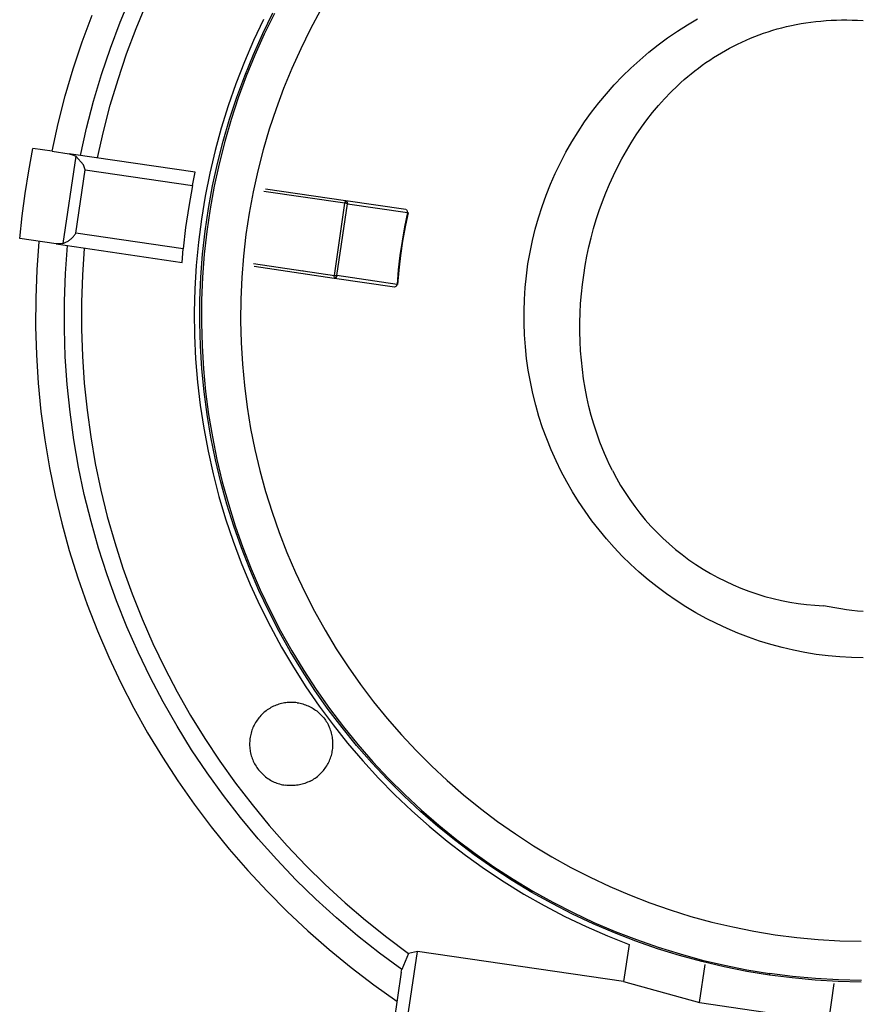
# Model space of a CAD drawing. Header units: millimetres. Extents: x -1239 to 1165, y -2569 to -664.
# Tile 13 of 44: x -704 to -672, y -1334 to -1297. Entities that reach past the tile are written whole.
import ezdxf

# ---------------------------------------------------------------- set-up
doc = ezdxf.new("R2010")
doc.units = ezdxf.units.MM
doc.layers.add('Make2D$Visible$Curvas', color=7, linetype='Continuous')

msp = doc.modelspace()

# ---------------------------------------------------------------- linework, layer by layer
at = {"layer": 'Make2D$Visible$Curvas', "color": 8, "lineweight": -3, "true_color": 0x7f7f7f}
for p, q in [((-699.947, -1296.74), (-699.538, -1295.753)), ((-699.335, -1296.976), (-698.936, -1296.016)), ((-701.405, -1297.491), (-701.026, -1296.468)), ((-694.444, -1296.633), (-694.826, -1297.443)), ((-700.322, -1297.741), (-699.947, -1296.74)), ((-699.7, -1297.95), (-699.335, -1296.976)), ((-701.748, -1298.527), (-701.405, -1297.491)), ((-700.662, -1298.754), (-700.322, -1297.741)), ((-694.826, -1297.443), (-695.18, -1298.266)), ((-700.031, -1298.935), (-699.7, -1297.95)), ((-702.055, -1299.573), (-701.748, -1298.527)), ((-695.18, -1298.266), (-695.505, -1299.102)), ((-700.966, -1299.778), (-700.662, -1298.754)), ((-700.328, -1299.931), (-700.031, -1298.935)), ((-695.505, -1299.102), (-695.801, -1299.947)), ((-702.327, -1300.63), (-702.055, -1299.573)), ((-701.235, -1300.813), (-700.966, -1299.778)), ((-700.59, -1300.937), (-700.328, -1299.931)), ((-695.801, -1299.947), (-696.067, -1300.803)), ((-702.562, -1301.696), (-702.327, -1300.63)), ((-701.468, -1301.856), (-701.235, -1300.813)), ((-696.067, -1300.803), (-696.303, -1301.667)), ((-700.817, -1301.951), (-700.59, -1300.937)), ((-703.46, -1302.448), (-703.299, -1301.588)), ((-702.561, -1301.696), (-703.299, -1301.588)), ((-702.561, -1301.696), (-701.903, -1301.792)), ((-701.654, -1301.888), (-702.143, -1305.235)), ((-701.903, -1301.792), (-701.739, -1301.84)), ((-701.734, -1301.817), (-701.903, -1301.792)), ((-701.734, -1301.816), (-701.739, -1301.84)), ((-701.739, -1301.84), (-701.654, -1301.888)), ((-697.067, -1302.499), (-701.734, -1301.817)), ((-701.654, -1301.888), (-701.362, -1302.223)), ((-696.303, -1301.667), (-696.51, -1302.54)), ((-701.295, -1302.404), (-701.362, -1302.223)), ((-703.599, -1303.313), (-703.46, -1302.448)), ((-701.652, -1304.842), (-701.295, -1302.405)), ((-701.295, -1302.405), (-697.171, -1303.011)), ((-697.171, -1303.011), (-697.067, -1302.499)), ((-696.51, -1302.54), (-696.685, -1303.418)), ((-697.171, -1303.011), (-697.315, -1303.817)), ((-703.714, -1304.18), (-703.599, -1303.313)), ((-696.685, -1303.418), (-696.83, -1304.302)), ((-691.317, -1303.694), (-694.428, -1303.239)), ((-691.302, -1303.595), (-694.373, -1303.146)), ((-697.315, -1303.817), (-697.434, -1304.628)), ((-691.722, -1306.465), (-691.317, -1303.694)), ((-691.63, -1306.468), (-691.226, -1303.714)), ((-691.321, -1303.693), (-691.317, -1303.694)), ((-691.317, -1303.692), (-691.307, -1303.627)), ((-691.226, -1303.714), (-691.317, -1303.694)), ((-691.297, -1303.596), (-691.242, -1303.633)), ((-688.978, -1303.935), (-691.285, -1303.598)), ((-691.236, -1303.642), (-691.226, -1303.714)), ((-691.226, -1303.714), (-688.913, -1304.052)), ((-703.805, -1305.051), (-703.714, -1304.18)), ((-688.913, -1304.052), (-689.028, -1304.598)), ((-688.895, -1304.056), (-689.01, -1304.602)), ((-688.926, -1303.972), (-688.974, -1303.936)), ((-688.913, -1304.052), (-688.921, -1303.981)), ((-688.916, -1304.051), (-688.895, -1304.056)), ((-688.895, -1304.056), (-688.913, -1304.052)), ((-696.83, -1304.302), (-696.945, -1305.191)), ((-701.762, -1304.99), (-701.742, -1304.967)), ((-701.742, -1304.967), (-701.722, -1304.943)), ((-701.722, -1304.943), (-701.703, -1304.919)), ((-701.703, -1304.919), (-701.685, -1304.894)), ((-701.685, -1304.894), (-701.668, -1304.869)), ((-701.668, -1304.869), (-701.652, -1304.843)), ((-697.527, -1305.443), (-701.652, -1304.842)), ((-697.434, -1304.628), (-697.527, -1305.443)), ((-689.028, -1304.598), (-689.125, -1305.147)), ((-689.01, -1304.602), (-689.108, -1305.15)), ((-702.409, -1305.255), (-703.805, -1305.051)), ((-703.068, -1305.159), (-703.148, -1306.247)), ((-702.409, -1305.255), (-697.573, -1305.962)), ((-702.143, -1305.235), (-702.403, -1305.256)), ((-702.239, -1305.256), (-702.241, -1305.28)), ((-702.143, -1305.235), (-702.115, -1305.225)), ((-702.115, -1305.225), (-702.086, -1305.214)), ((-702.086, -1305.214), (-702.058, -1305.202)), ((-702.058, -1305.202), (-702.03, -1305.189)), ((-702.05, -1306.385), (-701.974, -1305.319)), ((-702.03, -1305.189), (-702.003, -1305.175)), ((-702.003, -1305.175), (-701.976, -1305.16)), ((-701.976, -1305.16), (-701.95, -1305.145)), ((-701.95, -1305.145), (-701.924, -1305.128)), ((-701.924, -1305.128), (-701.899, -1305.111)), ((-701.899, -1305.111), (-701.875, -1305.092)), ((-701.875, -1305.092), (-701.851, -1305.073)), ((-701.851, -1305.073), (-701.828, -1305.054)), ((-701.828, -1305.054), (-701.805, -1305.033)), ((-701.805, -1305.033), (-701.783, -1305.012)), ((-701.783, -1305.012), (-701.762, -1304.99)), ((-701.747, -1305.352), (-701.747, -1305.349)), ((-696.945, -1305.191), (-697.028, -1306.084)), ((-689.125, -1305.147), (-689.206, -1305.7)), ((-689.108, -1305.15), (-689.188, -1305.702)), ((-701.324, -1305.414), (-701.396, -1306.451)), ((-697.573, -1305.962), (-697.527, -1305.443)), ((-689.206, -1305.7), (-689.27, -1306.254)), ((-689.188, -1305.702), (-689.252, -1306.256)), ((-697.028, -1306.084), (-697.08, -1306.978)), ((-694.833, -1306.009), (-692.933, -1306.287)), ((-703.148, -1306.247), (-703.191, -1307.337)), ((-702.089, -1307.453), (-702.05, -1306.385)), ((-701.396, -1306.451), (-701.433, -1307.489)), ((-694.807, -1306.114), (-691.737, -1306.564)), ((-692.927, -1306.288), (-692.933, -1306.287)), ((-692.923, -1306.289), (-691.722, -1306.465)), ((-692.84, -1306.399), (-692.844, -1306.393)), ((-691.732, -1306.532), (-691.722, -1306.467)), ((-691.722, -1306.465), (-691.63, -1306.472)), ((-691.63, -1306.478), (-691.663, -1306.54)), ((-691.634, -1306.477), (-691.629, -1306.478)), ((-689.316, -1306.81), (-691.63, -1306.472)), ((-689.27, -1306.254), (-689.316, -1306.81)), ((-689.252, -1306.256), (-689.298, -1306.811)), ((-691.671, -1306.547), (-691.737, -1306.564)), ((-691.721, -1306.566), (-689.413, -1306.903)), ((-689.344, -1306.876), (-689.316, -1306.81)), ((-689.316, -1306.81), (-689.298, -1306.811)), ((-697.08, -1306.978), (-697.101, -1307.874)), ((-689.408, -1306.904), (-689.351, -1306.883)), ((-703.191, -1307.337), (-703.196, -1308.428)), ((-702.09, -1308.521), (-702.089, -1307.453)), ((-701.433, -1307.489), (-701.434, -1308.529)), ((-697.101, -1307.874), (-697.091, -1308.77)), ((-703.196, -1308.428), (-703.164, -1309.518)), ((-702.055, -1309.589), (-702.09, -1308.521)), ((-701.434, -1308.529), (-701.399, -1309.568)), ((-697.091, -1308.77), (-697.05, -1309.665)), ((-703.164, -1309.518), (-703.094, -1310.607)), ((-701.982, -1310.655), (-702.055, -1309.589)), ((-701.399, -1309.568), (-701.328, -1310.605)), ((-697.05, -1309.665), (-696.978, -1310.558)), ((-703.094, -1310.607), (-702.988, -1311.693)), ((-701.328, -1310.605), (-701.221, -1311.638)), ((-696.978, -1310.558), (-696.875, -1311.449)), ((-701.873, -1311.718), (-701.982, -1310.655)), ((-702.988, -1311.693), (-702.844, -1312.774)), ((-701.726, -1312.777), (-701.873, -1311.718)), ((-701.221, -1311.638), (-701.079, -1312.668)), ((-696.875, -1311.449), (-696.74, -1312.335)), ((-696.74, -1312.335), (-696.576, -1313.215)), ((-702.844, -1312.774), (-702.663, -1313.85)), ((-701.543, -1313.83), (-701.726, -1312.777)), ((-701.079, -1312.668), (-700.902, -1313.692)), ((-696.576, -1313.215), (-696.38, -1314.09)), ((-702.663, -1313.85), (-702.446, -1314.919)), ((-701.324, -1314.875), (-701.543, -1313.83)), ((-700.902, -1313.692), (-700.689, -1314.709)), ((-696.38, -1314.09), (-696.155, -1314.957)), ((-700.689, -1314.709), (-700.441, -1315.719)), ((-702.446, -1314.919), (-702.192, -1315.98)), ((-701.068, -1315.913), (-701.324, -1314.875)), ((-696.155, -1314.957), (-695.899, -1315.816)), ((-700.777, -1316.941), (-701.068, -1315.913)), ((-700.441, -1315.719), (-700.158, -1316.719)), ((-695.899, -1315.816), (-695.614, -1316.665)), ((-702.192, -1315.98), (-701.902, -1317.032)), ((-695.614, -1316.665), (-695.299, -1317.504)), ((-701.902, -1317.032), (-701.576, -1318.073)), ((-700.45, -1317.958), (-700.777, -1316.941)), ((-700.158, -1316.719), (-699.841, -1317.709)), ((-699.841, -1317.709), (-699.49, -1318.687)), ((-695.299, -1317.504), (-694.955, -1318.332)), ((-701.576, -1318.073), (-701.215, -1319.102)), ((-700.087, -1318.964), (-700.45, -1317.958)), ((-694.955, -1318.332), (-694.583, -1319.147)), ((-699.69, -1319.956), (-700.087, -1318.964)), ((-699.49, -1318.687), (-699.106, -1319.653)), ((-701.215, -1319.102), (-700.818, -1320.119)), ((-694.583, -1319.147), (-694.183, -1319.949)), ((-699.106, -1319.653), (-698.688, -1320.605)), ((-699.259, -1320.934), (-699.69, -1319.956)), ((-694.183, -1319.949), (-693.755, -1320.736)), ((-700.818, -1320.119), (-700.388, -1321.121)), ((-698.688, -1320.605), (-698.238, -1321.542)), ((-693.755, -1320.736), (-693.3, -1321.508)), ((-700.388, -1321.121), (-699.923, -1322.108)), ((-698.795, -1321.896), (-699.259, -1320.934)), ((-698.238, -1321.542), (-697.756, -1322.462)), ((-693.3, -1321.508), (-692.818, -1322.264)), ((-698.297, -1322.841), (-698.795, -1321.896)), ((-699.923, -1322.108), (-699.424, -1323.078)), ((-692.818, -1322.264), (-692.31, -1323.002)), ((-697.756, -1322.462), (-697.242, -1323.366)), ((-699.424, -1323.078), (-698.893, -1324.031)), ((-697.766, -1323.769), (-698.297, -1322.841)), ((-694.255, -1323.121), (-694.301, -1323.152)), ((-694.208, -1323.092), (-694.255, -1323.121)), ((-694.16, -1323.064), (-694.208, -1323.092)), ((-694.112, -1323.038), (-694.16, -1323.064)), ((-694.062, -1323.013), (-694.112, -1323.038)), ((-694.012, -1322.991), (-694.062, -1323.013)), ((-693.961, -1322.97), (-694.012, -1322.991)), ((-693.909, -1322.95), (-693.961, -1322.97)), ((-693.857, -1322.933), (-693.909, -1322.95)), ((-693.804, -1322.917), (-693.857, -1322.933)), ((-693.75, -1322.904), (-693.804, -1322.917)), ((-693.696, -1322.892), (-693.75, -1322.904)), ((-693.642, -1322.882), (-693.696, -1322.892)), ((-693.587, -1322.873), (-693.642, -1322.882)), ((-693.532, -1322.867), (-693.587, -1322.873)), ((-693.477, -1322.863), (-693.532, -1322.867)), ((-693.422, -1322.86), (-693.477, -1322.863)), ((-693.367, -1322.86), (-693.422, -1322.86)), ((-693.312, -1322.861), (-693.367, -1322.86)), ((-693.257, -1322.864), (-693.312, -1322.861)), ((-693.202, -1322.87), (-693.257, -1322.864)), ((-693.147, -1322.877), (-693.202, -1322.87)), ((-693.147, -1322.877), (-693.093, -1322.885)), ((-693.093, -1322.885), (-693.04, -1322.896)), ((-693.04, -1322.896), (-692.986, -1322.908)), ((-692.986, -1322.908), (-692.934, -1322.923)), ((-692.934, -1322.923), (-692.882, -1322.939)), ((-692.882, -1322.939), (-692.83, -1322.957)), ((-692.83, -1322.957), (-692.779, -1322.976)), ((-692.779, -1322.976), (-692.729, -1322.997)), ((-692.729, -1322.997), (-692.68, -1323.02)), ((-692.68, -1323.02), (-692.631, -1323.045)), ((-692.631, -1323.045), (-692.583, -1323.071)), ((-692.583, -1323.071), (-692.536, -1323.099)), ((-692.536, -1323.099), (-692.49, -1323.129)), ((-692.31, -1323.002), (-691.777, -1323.723)), ((-697.242, -1323.366), (-696.698, -1324.251)), ((-694.656, -1323.497), (-694.689, -1323.541)), ((-694.622, -1323.453), (-694.656, -1323.497)), ((-694.587, -1323.411), (-694.622, -1323.453)), ((-694.55, -1323.37), (-694.587, -1323.411)), ((-694.511, -1323.33), (-694.55, -1323.37)), ((-694.472, -1323.292), (-694.511, -1323.33)), ((-694.431, -1323.255), (-694.472, -1323.292)), ((-694.389, -1323.219), (-694.431, -1323.255)), ((-694.345, -1323.185), (-694.389, -1323.219)), ((-694.301, -1323.152), (-694.345, -1323.185)), ((-692.49, -1323.129), (-692.446, -1323.16)), ((-692.446, -1323.16), (-692.402, -1323.192)), ((-692.402, -1323.192), (-692.359, -1323.226)), ((-692.359, -1323.226), (-692.318, -1323.262)), ((-692.318, -1323.262), (-692.278, -1323.299)), ((-692.278, -1323.299), (-692.239, -1323.337)), ((-692.239, -1323.337), (-692.201, -1323.376)), ((-692.201, -1323.376), (-692.165, -1323.417)), ((-692.165, -1323.417), (-692.13, -1323.459)), ((-692.13, -1323.459), (-692.097, -1323.502)), ((-697.204, -1324.678), (-697.766, -1323.769)), ((-694.849, -1323.831), (-694.87, -1323.882)), ((-694.827, -1323.78), (-694.849, -1323.831)), ((-694.803, -1323.731), (-694.827, -1323.78)), ((-694.777, -1323.682), (-694.803, -1323.731)), ((-694.749, -1323.634), (-694.777, -1323.682)), ((-694.72, -1323.587), (-694.749, -1323.634)), ((-694.689, -1323.541), (-694.72, -1323.587)), ((-692.097, -1323.502), (-692.065, -1323.546)), ((-692.065, -1323.546), (-692.034, -1323.592)), ((-692.034, -1323.592), (-692.006, -1323.638)), ((-692.006, -1323.638), (-691.978, -1323.685)), ((-691.978, -1323.685), (-691.953, -1323.733)), ((-691.929, -1323.782), (-691.953, -1323.733)), ((-691.907, -1323.832), (-691.929, -1323.782)), ((-691.886, -1323.883), (-691.907, -1323.832)), ((-691.777, -1323.723), (-691.22, -1324.424)), ((-698.893, -1324.031), (-698.329, -1324.965)), ((-696.698, -1324.251), (-696.123, -1325.117)), ((-694.965, -1324.256), (-694.971, -1324.31)), ((-694.957, -1324.201), (-694.965, -1324.256)), ((-694.947, -1324.147), (-694.957, -1324.201)), ((-694.936, -1324.093), (-694.947, -1324.147)), ((-694.922, -1324.039), (-694.936, -1324.093)), ((-694.907, -1323.986), (-694.922, -1324.039)), ((-694.889, -1323.934), (-694.907, -1323.986)), ((-694.87, -1323.882), (-694.889, -1323.934)), ((-691.867, -1323.934), (-691.886, -1323.883)), ((-691.85, -1323.986), (-691.867, -1323.934)), ((-691.835, -1324.039), (-691.85, -1323.986)), ((-691.821, -1324.092), (-691.835, -1324.039)), ((-691.81, -1324.145), (-691.821, -1324.092)), ((-691.8, -1324.199), (-691.81, -1324.145)), ((-691.792, -1324.253), (-691.8, -1324.199)), ((-691.786, -1324.307), (-691.792, -1324.253)), ((-694.976, -1324.366), (-694.978, -1324.421)), ((-694.978, -1324.421), (-694.978, -1324.476)), ((-694.978, -1324.476), (-694.977, -1324.531)), ((-694.977, -1324.531), (-694.973, -1324.586)), ((-694.971, -1324.31), (-694.976, -1324.366)), ((-694.973, -1324.586), (-694.968, -1324.641)), ((-691.795, -1324.688), (-691.788, -1324.634)), ((-691.788, -1324.634), (-691.783, -1324.58)), ((-691.781, -1324.361), (-691.786, -1324.307)), ((-691.783, -1324.58), (-691.78, -1324.525)), ((-691.779, -1324.416), (-691.781, -1324.361)), ((-691.78, -1324.525), (-691.778, -1324.471)), ((-691.778, -1324.471), (-691.779, -1324.416)), ((-691.22, -1324.424), (-690.638, -1325.106)), ((-698.329, -1324.965), (-697.734, -1325.879)), ((-696.61, -1325.566), (-697.204, -1324.678)), ((-694.968, -1324.641), (-694.961, -1324.696)), ((-694.961, -1324.696), (-694.952, -1324.75)), ((-694.952, -1324.75), (-694.941, -1324.805)), ((-694.941, -1324.805), (-694.928, -1324.858)), ((-694.928, -1324.858), (-694.913, -1324.912)), ((-694.913, -1324.912), (-694.897, -1324.964)), ((-694.897, -1324.964), (-694.878, -1325.016)), ((-691.894, -1325.057), (-691.874, -1325.006)), ((-691.874, -1325.006), (-691.857, -1324.954)), ((-691.857, -1324.954), (-691.841, -1324.902)), ((-691.841, -1324.902), (-691.826, -1324.849)), ((-691.826, -1324.849), (-691.814, -1324.796)), ((-691.814, -1324.796), (-691.804, -1324.742)), ((-691.804, -1324.742), (-691.795, -1324.688)), ((-696.123, -1325.117), (-695.519, -1325.963)), ((-694.878, -1325.016), (-694.858, -1325.068)), ((-694.858, -1325.068), (-694.836, -1325.119)), ((-694.836, -1325.119), (-694.813, -1325.169)), ((-694.813, -1325.169), (-694.788, -1325.218)), ((-694.788, -1325.218), (-694.761, -1325.266)), ((-694.761, -1325.266), (-694.732, -1325.313)), ((-694.732, -1325.313), (-694.702, -1325.359)), ((-694.702, -1325.359), (-694.67, -1325.404)), ((-692.11, -1325.435), (-692.078, -1325.391)), ((-692.078, -1325.391), (-692.047, -1325.346)), ((-692.047, -1325.346), (-692.017, -1325.3)), ((-692.017, -1325.3), (-691.989, -1325.253)), ((-691.989, -1325.253), (-691.963, -1325.206)), ((-691.963, -1325.206), (-691.938, -1325.157)), ((-691.938, -1325.157), (-691.915, -1325.107)), ((-691.915, -1325.107), (-691.894, -1325.057)), ((-690.638, -1325.106), (-690.033, -1325.767)), ((-695.986, -1326.434), (-696.61, -1325.566)), ((-694.67, -1325.404), (-694.636, -1325.448)), ((-694.636, -1325.448), (-694.602, -1325.491)), ((-694.602, -1325.491), (-694.565, -1325.533)), ((-694.565, -1325.533), (-694.527, -1325.573)), ((-694.527, -1325.573), (-694.488, -1325.612)), ((-694.488, -1325.612), (-694.448, -1325.65)), ((-694.448, -1325.65), (-694.406, -1325.686)), ((-694.406, -1325.686), (-694.363, -1325.721)), ((-694.363, -1325.721), (-694.319, -1325.754)), ((-694.319, -1325.754), (-694.274, -1325.786)), ((-692.465, -1325.773), (-692.42, -1325.741)), ((-692.42, -1325.741), (-692.377, -1325.708)), ((-692.377, -1325.708), (-692.335, -1325.673)), ((-692.335, -1325.673), (-692.294, -1325.637)), ((-692.294, -1325.637), (-692.255, -1325.599)), ((-692.255, -1325.599), (-692.217, -1325.56)), ((-692.217, -1325.56), (-692.18, -1325.519)), ((-692.18, -1325.519), (-692.144, -1325.478)), ((-692.144, -1325.478), (-692.11, -1325.435)), ((-690.033, -1325.767), (-689.405, -1326.406)), ((-697.734, -1325.879), (-697.108, -1326.773)), ((-695.519, -1325.963), (-694.886, -1326.787)), ((-694.274, -1325.786), (-694.228, -1325.816)), ((-694.228, -1325.816), (-694.18, -1325.844)), ((-694.18, -1325.844), (-694.132, -1325.871)), ((-694.132, -1325.871), (-694.083, -1325.896)), ((-694.083, -1325.896), (-694.033, -1325.92)), ((-694.033, -1325.92), (-693.982, -1325.941)), ((-693.982, -1325.941), (-693.931, -1325.961)), ((-693.931, -1325.961), (-693.878, -1325.98)), ((-693.878, -1325.98), (-693.826, -1325.996)), ((-693.826, -1325.996), (-693.772, -1326.01)), ((-693.772, -1326.01), (-693.719, -1326.023)), ((-693.719, -1326.023), (-693.664, -1326.034)), ((-693.664, -1326.034), (-693.61, -1326.043)), ((-693.556, -1326.05), (-693.61, -1326.043)), ((-693.501, -1326.055), (-693.556, -1326.05)), ((-693.446, -1326.058), (-693.501, -1326.055)), ((-693.392, -1326.06), (-693.446, -1326.058)), ((-693.337, -1326.059), (-693.392, -1326.06)), ((-693.282, -1326.057), (-693.337, -1326.059)), ((-693.227, -1326.053), (-693.282, -1326.057)), ((-693.173, -1326.046), (-693.227, -1326.053)), ((-693.119, -1326.039), (-693.173, -1326.046)), ((-693.065, -1326.029), (-693.119, -1326.039)), ((-693.011, -1326.017), (-693.065, -1326.029)), ((-692.958, -1326.004), (-693.011, -1326.017)), ((-692.906, -1325.988), (-692.958, -1326.004)), ((-692.853, -1325.971), (-692.906, -1325.988)), ((-692.802, -1325.952), (-692.853, -1325.971)), ((-692.751, -1325.932), (-692.802, -1325.952)), ((-692.701, -1325.909), (-692.751, -1325.932)), ((-692.652, -1325.885), (-692.701, -1325.909)), ((-692.652, -1325.885), (-692.604, -1325.86)), ((-692.604, -1325.86), (-692.556, -1325.832)), ((-692.556, -1325.832), (-692.51, -1325.804)), ((-692.51, -1325.804), (-692.465, -1325.773)), ((-695.333, -1327.279), (-695.986, -1326.434)), ((-689.405, -1326.406), (-688.756, -1327.024)), ((-697.108, -1326.773), (-696.451, -1327.644)), ((-694.886, -1326.787), (-694.224, -1327.589)), ((-694.65, -1328.101), (-695.333, -1327.279)), ((-688.756, -1327.024), (-688.085, -1327.618)), ((-696.451, -1327.644), (-695.766, -1328.493)), ((-694.224, -1327.589), (-693.536, -1328.368)), ((-688.085, -1327.618), (-687.394, -1328.189)), ((-693.939, -1328.899), (-694.65, -1328.101)), ((-693.536, -1328.368), (-692.821, -1329.122)), ((-687.394, -1328.189), (-686.684, -1328.735)), ((-695.766, -1328.493), (-695.051, -1329.317)), ((-686.684, -1328.735), (-685.955, -1329.257)), ((-693.201, -1329.671), (-693.939, -1328.899)), ((-692.821, -1329.122), (-692.081, -1329.851)), ((-695.051, -1329.317), (-694.309, -1330.117)), ((-685.955, -1329.257), (-685.209, -1329.752)), ((-692.436, -1330.418), (-693.201, -1329.671)), ((-692.081, -1329.851), (-691.315, -1330.555)), ((-685.209, -1329.752), (-684.446, -1330.222)), ((-694.309, -1330.117), (-693.54, -1330.89)), ((-684.446, -1330.222), (-683.666, -1330.665)), ((-691.646, -1331.138), (-692.436, -1330.418)), ((-691.315, -1330.555), (-690.526, -1331.231)), ((-683.666, -1330.665), (-682.872, -1331.08)), ((-693.54, -1330.89), (-692.745, -1331.637)), ((-690.832, -1331.829), (-691.646, -1331.138)), ((-690.526, -1331.231), (-689.714, -1331.88)), ((-682.872, -1331.08), (-682.064, -1331.467)), ((-692.745, -1331.637), (-691.924, -1332.356)), ((-682.064, -1331.467), (-681.243, -1331.827)), ((-689.994, -1332.492), (-690.832, -1331.829)), ((-689.714, -1331.88), (-688.88, -1332.5)), ((-681.243, -1331.827), (-680.41, -1332.157)), ((-680.41, -1332.157), (-680.619, -1333.582)), ((-691.924, -1332.356), (-691.08, -1333.047)), ((-689.133, -1333.126), (-689.994, -1332.492)), ((-688.88, -1332.5), (-689.133, -1333.126)), ((-688.535, -1332.424), (-688.88, -1332.5)), ((-688.875, -1334.751), (-688.535, -1332.424)), ((-680.619, -1333.582), (-688.535, -1332.424)), ((-677.705, -1334.387), (-677.491, -1332.928)), ((-691.08, -1333.047), (-690.212, -1333.708)), ((-689.156, -1333.218), (-689.442, -1335.172)), ((-689.156, -1333.218), (-689.133, -1333.126)), ((-690.212, -1333.708), (-689.323, -1334.34)), ((-680.619, -1333.582), (-677.705, -1334.387)), ((-672.544, -1333.652), (-672.757, -1335.111)), ((-677.705, -1334.387), (-672.757, -1335.111))]:
    msp.add_line(p, q, dxfattribs=at)
at = {"layer": 'Make2D$Visible$Curvas', "color": 250, "lineweight": -3, "true_color": 0x111111}
for p, q in [((-694.472, -1297.173), (-694.083, -1296.38)), ((-694.029, -1296.408), (-694.417, -1297.199)), ((-692.255, -1296.283), (-692.649, -1297.014)), ((-678.173, -1296.84), (-677.78, -1296.609)), ((-672.252, -1296.653), (-672.049, -1296.653)), ((-672.049, -1296.653), (-671.844, -1296.656)), ((-692.649, -1297.014), (-693.017, -1297.758)), ((-678.557, -1297.085), (-678.173, -1296.84)), ((-674.897, -1297.051), (-674.721, -1297)), ((-674.721, -1297), (-674.542, -1296.952)), ((-674.542, -1296.952), (-674.362, -1296.907)), ((-674.362, -1296.907), (-674.179, -1296.866)), ((-674.179, -1296.866), (-673.995, -1296.828)), ((-673.995, -1296.828), (-673.809, -1296.794)), ((-673.809, -1296.794), (-673.62, -1296.764)), ((-673.62, -1296.764), (-673.43, -1296.737)), ((-673.43, -1296.737), (-673.239, -1296.714)), ((-673.239, -1296.714), (-673.045, -1296.694)), ((-673.045, -1296.694), (-672.849, -1296.678)), ((-672.849, -1296.678), (-672.652, -1296.666)), ((-672.652, -1296.666), (-672.453, -1296.658)), ((-672.453, -1296.658), (-672.252, -1296.653)), ((-671.844, -1296.656), (-671.637, -1296.664)), ((-671.637, -1296.664), (-671.429, -1296.675)), ((-694.833, -1297.978), (-694.472, -1297.173)), ((-694.417, -1297.199), (-694.777, -1298.002)), ((-679.299, -1297.613), (-678.933, -1297.342)), ((-678.933, -1297.342), (-678.557, -1297.085)), ((-675.917, -1297.427), (-675.752, -1297.356)), ((-675.752, -1297.356), (-675.585, -1297.289)), ((-675.585, -1297.289), (-675.416, -1297.225)), ((-675.416, -1297.225), (-675.245, -1297.163)), ((-675.245, -1297.163), (-675.072, -1297.106)), ((-675.072, -1297.106), (-674.897, -1297.051)), ((-693.017, -1297.758), (-693.36, -1298.515)), ((-679.656, -1297.896), (-679.299, -1297.613)), ((-676.714, -1297.825), (-676.558, -1297.739)), ((-676.558, -1297.739), (-676.401, -1297.657)), ((-676.401, -1297.657), (-676.242, -1297.577)), ((-676.242, -1297.577), (-676.081, -1297.5)), ((-676.081, -1297.5), (-675.917, -1297.427)), ((-695.166, -1298.796), (-694.833, -1297.978)), ((-694.777, -1298.002), (-695.109, -1298.818)), ((-680.003, -1298.191), (-679.656, -1297.896)), ((-677.315, -1298.194), (-677.168, -1298.098)), ((-677.168, -1298.098), (-677.018, -1298.004)), ((-677.018, -1298.004), (-676.867, -1297.913)), ((-676.867, -1297.913), (-676.714, -1297.825)), ((-693.36, -1298.515), (-693.676, -1299.282)), ((-680.665, -1298.817), (-680.339, -1298.499)), ((-680.339, -1298.499), (-680.003, -1298.191)), ((-677.884, -1298.607), (-677.745, -1298.5)), ((-677.745, -1298.5), (-677.604, -1298.395)), ((-677.604, -1298.395), (-677.461, -1298.293)), ((-677.461, -1298.293), (-677.315, -1298.194)), ((-695.47, -1299.624), (-695.166, -1298.796)), ((-695.109, -1298.818), (-695.413, -1299.644)), ((-680.979, -1299.147), (-680.665, -1298.817)), ((-678.29, -1298.943), (-678.157, -1298.828)), ((-678.157, -1298.828), (-678.022, -1298.716)), ((-678.022, -1298.716), (-677.884, -1298.607)), ((-693.676, -1299.282), (-693.965, -1300.061)), ((-681.282, -1299.488), (-680.979, -1299.147)), ((-678.802, -1299.423), (-678.55, -1299.178)), ((-678.55, -1299.178), (-678.421, -1299.059)), ((-678.421, -1299.059), (-678.29, -1298.943)), ((-695.746, -1300.463), (-695.47, -1299.624)), ((-695.413, -1299.644), (-695.688, -1300.481)), ((-681.572, -1299.839), (-681.282, -1299.488)), ((-679.281, -1299.94), (-679.046, -1299.677)), ((-679.046, -1299.677), (-678.802, -1299.423)), ((-681.851, -1300.199), (-681.572, -1299.839)), ((-679.508, -1300.21), (-679.281, -1299.94)), ((-693.965, -1300.061), (-694.227, -1300.848)), ((-682.116, -1300.569), (-681.851, -1300.199)), ((-679.726, -1300.489), (-679.508, -1300.21)), ((-695.993, -1301.31), (-695.746, -1300.463)), ((-695.688, -1300.481), (-695.934, -1301.326)), ((-682.369, -1300.949), (-682.116, -1300.569)), ((-680.137, -1301.067), (-679.936, -1300.774)), ((-679.936, -1300.774), (-679.726, -1300.489)), ((-694.227, -1300.848), (-694.462, -1301.645)), ((-682.608, -1301.336), (-682.369, -1300.949)), ((-680.33, -1301.367), (-680.137, -1301.067)), ((-696.21, -1302.166), (-695.993, -1301.31)), ((-695.934, -1301.326), (-696.151, -1302.18)), ((-682.834, -1301.732), (-682.608, -1301.336)), ((-680.514, -1301.673), (-680.33, -1301.367)), ((-694.462, -1301.645), (-694.669, -1302.449)), ((-683.046, -1302.135), (-682.834, -1301.732)), ((-680.689, -1301.986), (-680.514, -1301.673)), ((-696.398, -1303.028), (-696.21, -1302.166)), ((-696.151, -1302.18), (-696.338, -1303.04)), ((-683.243, -1302.546), (-683.046, -1302.135)), ((-681.013, -1302.627), (-680.856, -1302.304)), ((-680.856, -1302.304), (-680.689, -1301.986)), ((-694.669, -1302.449), (-694.848, -1303.26)), ((-683.427, -1302.963), (-683.243, -1302.546)), ((-681.162, -1302.956), (-681.013, -1302.627)), ((-696.556, -1303.897), (-696.398, -1303.028)), ((-696.338, -1303.04), (-696.496, -1303.906)), ((-683.595, -1303.386), (-683.427, -1302.963)), ((-681.302, -1303.29), (-681.162, -1302.956)), ((-694.848, -1303.26), (-694.999, -1304.076)), ((-683.749, -1303.815), (-683.595, -1303.386)), ((-681.433, -1303.627), (-681.302, -1303.29)), ((-691.288, -1303.597), (-691.309, -1303.695)), ((-683.888, -1304.249), (-683.749, -1303.815)), ((-681.555, -1303.969), (-681.433, -1303.627)), ((-696.684, -1304.77), (-696.556, -1303.897)), ((-696.496, -1303.906), (-696.623, -1304.778)), ((-694.999, -1304.076), (-695.122, -1304.897)), ((-681.668, -1304.315), (-681.555, -1303.969)), ((-684.012, -1304.687), (-683.888, -1304.249)), ((-681.772, -1304.664), (-681.668, -1304.315)), ((-696.781, -1305.647), (-696.684, -1304.77)), ((-696.623, -1304.778), (-696.721, -1305.653)), ((-695.122, -1304.897), (-695.216, -1305.722)), ((-684.12, -1305.129), (-684.012, -1304.687)), ((-681.867, -1305.016), (-681.772, -1304.664)), ((-684.213, -1305.575), (-684.12, -1305.129)), ((-681.952, -1305.371), (-681.867, -1305.016)), ((-696.848, -1306.527), (-696.781, -1305.647)), ((-696.721, -1305.653), (-696.788, -1306.531)), ((-695.216, -1305.722), (-695.282, -1306.55)), ((-684.291, -1306.024), (-684.213, -1305.575)), ((-682.096, -1306.088), (-682.029, -1305.729)), ((-682.029, -1305.729), (-681.952, -1305.371)), ((-684.353, -1306.476), (-684.291, -1306.024)), ((-682.153, -1306.449), (-682.096, -1306.088)), ((-684.399, -1306.929), (-684.353, -1306.476)), ((-682.202, -1306.812), (-682.153, -1306.449)), ((-696.885, -1307.409), (-696.848, -1306.527)), ((-696.788, -1306.531), (-696.824, -1307.411)), ((-695.282, -1306.55), (-695.319, -1307.379)), ((-691.722, -1306.563), (-691.722, -1306.566)), ((-682.24, -1307.175), (-682.202, -1306.812)), ((-684.43, -1307.383), (-684.399, -1306.929)), ((-682.27, -1307.539), (-682.24, -1307.175)), ((-696.891, -1308.292), (-696.885, -1307.409)), ((-696.824, -1307.411), (-696.831, -1308.291)), ((-695.319, -1307.379), (-695.327, -1308.21)), ((-684.444, -1307.839), (-684.43, -1307.383)), ((-682.289, -1307.904), (-682.27, -1307.539)), ((-684.443, -1308.294), (-684.444, -1307.839)), ((-682.299, -1308.269), (-682.289, -1307.904)), ((-696.867, -1309.174), (-696.891, -1308.292)), ((-696.831, -1308.291), (-696.806, -1309.172)), ((-695.327, -1308.21), (-695.307, -1309.04)), ((-684.426, -1308.75), (-684.443, -1308.294)), ((-682.3, -1308.633), (-682.299, -1308.269)), ((-684.393, -1309.204), (-684.426, -1308.75)), ((-682.291, -1308.996), (-682.3, -1308.633)), ((-695.307, -1309.04), (-695.258, -1309.868)), ((-682.272, -1309.359), (-682.291, -1308.996)), ((-696.813, -1310.055), (-696.867, -1309.174)), ((-696.806, -1309.172), (-696.752, -1310.051)), ((-684.345, -1309.657), (-684.393, -1309.204)), ((-682.243, -1309.72), (-682.272, -1309.359)), ((-695.258, -1309.868), (-695.18, -1310.695)), ((-684.281, -1310.108), (-684.345, -1309.657)), ((-682.204, -1310.08), (-682.243, -1309.72)), ((-696.728, -1310.934), (-696.813, -1310.055)), ((-696.752, -1310.051), (-696.667, -1310.927)), ((-684.201, -1310.556), (-684.281, -1310.108)), ((-682.156, -1310.437), (-682.204, -1310.08)), ((-684.106, -1311.002), (-684.201, -1310.556)), ((-682.097, -1310.793), (-682.156, -1310.437)), ((-696.612, -1311.809), (-696.728, -1310.934)), ((-696.667, -1310.927), (-696.552, -1311.8)), ((-695.18, -1310.695), (-695.073, -1311.518)), ((-683.995, -1311.444), (-684.106, -1311.002)), ((-682.029, -1311.145), (-682.097, -1310.793)), ((-681.95, -1311.495), (-682.029, -1311.145)), ((-695.073, -1311.518), (-694.939, -1312.338)), ((-683.869, -1311.882), (-683.995, -1311.444)), ((-681.862, -1311.841), (-681.95, -1311.495)), ((-696.467, -1312.68), (-696.612, -1311.809)), ((-696.552, -1311.8), (-696.407, -1312.669)), ((-683.728, -1312.315), (-683.869, -1311.882)), ((-681.763, -1312.183), (-681.862, -1311.841)), ((-694.939, -1312.338), (-694.776, -1313.152)), ((-683.571, -1312.743), (-683.728, -1312.315)), ((-681.69, -1312.412), (-681.763, -1312.183)), ((-681.613, -1312.64), (-681.69, -1312.412)), ((-696.292, -1313.545), (-696.467, -1312.68)), ((-696.407, -1312.669), (-696.232, -1313.532)), ((-683.401, -1313.165), (-683.571, -1312.743)), ((-681.531, -1312.865), (-681.613, -1312.64)), ((-681.444, -1313.088), (-681.531, -1312.865)), ((-694.776, -1313.152), (-694.585, -1313.96)), ((-683.215, -1313.581), (-683.401, -1313.165)), ((-681.353, -1313.309), (-681.444, -1313.088)), ((-696.087, -1314.403), (-696.292, -1313.545)), ((-696.232, -1313.532), (-696.028, -1314.388)), ((-683.015, -1313.991), (-683.215, -1313.581)), ((-681.257, -1313.528), (-681.353, -1313.309)), ((-681.156, -1313.744), (-681.257, -1313.528)), ((-694.585, -1313.96), (-694.366, -1314.761)), ((-682.806, -1314.386), (-683.015, -1313.991)), ((-681.05, -1313.957), (-681.156, -1313.744)), ((-681.05, -1313.957), (-680.898, -1314.245)), ((-695.852, -1315.254), (-696.087, -1314.403)), ((-696.028, -1314.388), (-695.793, -1315.237)), ((-682.583, -1314.773), (-682.806, -1314.386)), ((-680.898, -1314.245), (-680.736, -1314.527)), ((-694.366, -1314.761), (-694.119, -1315.554)), ((-682.346, -1315.153), (-682.583, -1314.773)), ((-680.736, -1314.527), (-680.565, -1314.804)), ((-680.565, -1314.804), (-680.384, -1315.075)), ((-682.097, -1315.524), (-682.346, -1315.153)), ((-680.384, -1315.075), (-680.194, -1315.339)), ((-695.588, -1316.097), (-695.852, -1315.254)), ((-695.793, -1315.237), (-695.53, -1316.077)), ((-694.119, -1315.554), (-693.846, -1316.338)), ((-681.836, -1315.887), (-682.097, -1315.524)), ((-680.194, -1315.339), (-679.995, -1315.596)), ((-681.562, -1316.241), (-681.836, -1315.887)), ((-679.995, -1315.596), (-679.787, -1315.847)), ((-679.787, -1315.847), (-679.571, -1316.09)), ((-695.295, -1316.929), (-695.588, -1316.097)), ((-695.53, -1316.077), (-695.238, -1316.908)), ((-681.276, -1316.585), (-681.562, -1316.241)), ((-679.571, -1316.09), (-679.346, -1316.326)), ((-693.846, -1316.338), (-693.545, -1317.111)), ((-680.979, -1316.919), (-681.276, -1316.585)), ((-679.346, -1316.326), (-679.114, -1316.554)), ((-679.114, -1316.554), (-678.874, -1316.774)), ((-694.974, -1317.751), (-695.295, -1316.929)), ((-695.238, -1316.908), (-694.918, -1317.728)), ((-680.671, -1317.243), (-680.979, -1316.919)), ((-678.874, -1316.774), (-678.627, -1316.985)), ((-678.627, -1316.985), (-678.372, -1317.188)), ((-693.545, -1317.111), (-693.218, -1317.875)), ((-680.352, -1317.556), (-680.671, -1317.243)), ((-678.372, -1317.188), (-678.111, -1317.382)), ((-678.111, -1317.382), (-677.843, -1317.567)), ((-694.624, -1318.562), (-694.974, -1317.751)), ((-694.918, -1317.728), (-694.569, -1318.537)), ((-680.022, -1317.858), (-680.352, -1317.556)), ((-677.843, -1317.567), (-677.569, -1317.742)), ((-677.569, -1317.742), (-677.289, -1317.909)), ((-693.218, -1317.875), (-692.864, -1318.626)), ((-679.682, -1318.149), (-680.022, -1317.858)), ((-679.332, -1318.428), (-679.682, -1318.149)), ((-677.289, -1317.909), (-677.003, -1318.065)), ((-677.003, -1318.065), (-676.713, -1318.212)), ((-694.247, -1319.36), (-694.624, -1318.562)), ((-694.569, -1318.537), (-694.193, -1319.333)), ((-678.974, -1318.695), (-679.332, -1318.428)), ((-676.713, -1318.212), (-676.417, -1318.348)), ((-676.417, -1318.348), (-676.117, -1318.474)), ((-676.117, -1318.474), (-675.813, -1318.59)), ((-692.864, -1318.626), (-692.485, -1319.364)), ((-678.606, -1318.949), (-678.974, -1318.695)), ((-678.23, -1319.191), (-678.606, -1318.949)), ((-675.813, -1318.59), (-675.505, -1318.696)), ((-675.505, -1318.696), (-675.194, -1318.791)), ((-675.194, -1318.791), (-674.879, -1318.875)), ((-674.879, -1318.875), (-674.562, -1318.948)), ((-674.562, -1318.948), (-674.243, -1319.01)), ((-694.193, -1319.333), (-693.789, -1320.116)), ((-677.845, -1319.42), (-678.23, -1319.191)), ((-674.243, -1319.01), (-673.921, -1319.062)), ((-673.921, -1319.062), (-673.598, -1319.102)), ((-673.598, -1319.102), (-673.274, -1319.131)), ((-673.274, -1319.131), (-672.949, -1319.149)), ((-672.727, -1319.194), (-672.949, -1319.149)), ((-672.506, -1319.235), (-672.727, -1319.194)), ((-672.287, -1319.272), (-672.506, -1319.235)), ((-672.069, -1319.304), (-672.287, -1319.272)), ((-671.854, -1319.332), (-672.069, -1319.304)), ((-671.64, -1319.356), (-671.854, -1319.332)), ((-693.843, -1320.144), (-694.247, -1319.36)), ((-692.485, -1319.364), (-692.08, -1320.09)), ((-677.454, -1319.636), (-677.845, -1319.42)), ((-677.055, -1319.838), (-677.454, -1319.636)), ((-671.428, -1319.376), (-671.64, -1319.356)), ((-692.08, -1320.09), (-691.651, -1320.8)), ((-676.649, -1320.026), (-677.055, -1319.838)), ((-676.237, -1320.201), (-676.649, -1320.026)), ((-693.411, -1320.914), (-693.843, -1320.144)), ((-693.789, -1320.116), (-693.358, -1320.884)), ((-675.82, -1320.361), (-676.237, -1320.201)), ((-675.397, -1320.507), (-675.82, -1320.361)), ((-691.651, -1320.8), (-691.197, -1321.496)), ((-674.97, -1320.639), (-675.397, -1320.507)), ((-674.538, -1320.756), (-674.97, -1320.639)), ((-674.103, -1320.858), (-674.538, -1320.756)), ((-692.953, -1321.669), (-693.411, -1320.914)), ((-693.358, -1320.884), (-692.902, -1321.637)), ((-673.664, -1320.945), (-674.103, -1320.858)), ((-673.223, -1321.017), (-673.664, -1320.945)), ((-672.773, -1321.075), (-673.223, -1321.017)), ((-672.322, -1321.117), (-672.773, -1321.075)), ((-671.87, -1321.144), (-672.322, -1321.117)), ((-671.417, -1321.155), (-671.87, -1321.144)), ((-691.197, -1321.496), (-690.72, -1322.175)), ((-692.47, -1322.408), (-692.953, -1321.669)), ((-692.902, -1321.637), (-692.419, -1322.373)), ((-690.72, -1322.175), (-690.219, -1322.837)), ((-691.961, -1323.129), (-692.47, -1322.408)), ((-692.419, -1322.373), (-691.912, -1323.093)), ((-691.912, -1323.093), (-691.38, -1323.795)), ((-690.219, -1322.837), (-689.696, -1323.482)), ((-691.428, -1323.832), (-691.961, -1323.129)), ((-689.696, -1323.482), (-689.151, -1324.108)), ((-690.87, -1324.517), (-691.428, -1323.832)), ((-691.38, -1323.795), (-690.824, -1324.477)), ((-689.151, -1324.108), (-688.584, -1324.715)), ((-690.29, -1325.182), (-690.87, -1324.517)), ((-690.824, -1324.477), (-690.245, -1325.141)), ((-688.584, -1324.715), (-687.997, -1325.302)), ((-689.687, -1325.826), (-690.29, -1325.182)), ((-690.245, -1325.141), (-689.643, -1325.784)), ((-687.997, -1325.302), (-687.39, -1325.868)), ((-689.062, -1326.449), (-689.687, -1325.826)), ((-689.643, -1325.784), (-689.019, -1326.405)), ((-687.39, -1325.868), (-686.763, -1326.413)), ((-688.415, -1327.051), (-689.062, -1326.449)), ((-689.019, -1326.405), (-688.375, -1327.005)), ((-686.763, -1326.413), (-686.118, -1326.936)), ((-687.749, -1327.629), (-688.415, -1327.051)), ((-688.375, -1327.005), (-687.71, -1327.582)), ((-686.118, -1326.936), (-685.456, -1327.436)), ((-687.063, -1328.184), (-687.749, -1327.629)), ((-687.71, -1327.582), (-687.025, -1328.136)), ((-685.456, -1327.436), (-684.776, -1327.914)), ((-684.776, -1327.914), (-684.081, -1328.367)), ((-686.358, -1328.716), (-687.063, -1328.184)), ((-687.025, -1328.136), (-686.322, -1328.666)), ((-684.081, -1328.367), (-683.37, -1328.796)), ((-685.635, -1329.222), (-686.358, -1328.716)), ((-686.322, -1328.666), (-685.601, -1329.172)), ((-685.601, -1329.172), (-684.863, -1329.652)), ((-683.37, -1328.796), (-682.645, -1329.2)), ((-684.895, -1329.704), (-685.635, -1329.222)), ((-682.645, -1329.2), (-681.906, -1329.579)), ((-684.139, -1330.159), (-684.895, -1329.704)), ((-684.863, -1329.652), (-684.108, -1330.106)), ((-681.906, -1329.579), (-681.154, -1329.932)), ((-683.368, -1330.588), (-684.139, -1330.159)), ((-684.108, -1330.106), (-683.339, -1330.535)), ((-681.154, -1329.932), (-680.391, -1330.259)), ((-680.391, -1330.259), (-679.617, -1330.559)), ((-682.582, -1330.991), (-683.368, -1330.588)), ((-683.339, -1330.535), (-682.555, -1330.936)), ((-679.617, -1330.559), (-678.833, -1330.833)), ((-681.783, -1331.366), (-682.582, -1330.991)), ((-682.555, -1330.936), (-681.758, -1331.31)), ((-678.833, -1330.833), (-678.04, -1331.079)), ((-680.971, -1331.713), (-681.783, -1331.366)), ((-681.758, -1331.31), (-680.948, -1331.656)), ((-678.04, -1331.079), (-677.239, -1331.297)), ((-677.239, -1331.297), (-676.431, -1331.488)), ((-680.148, -1332.032), (-680.971, -1331.713)), ((-680.948, -1331.656), (-680.127, -1331.974)), ((-676.431, -1331.488), (-675.617, -1331.65)), ((-675.617, -1331.65), (-674.797, -1331.785)), ((-674.797, -1331.785), (-673.976, -1331.891)), ((-679.314, -1332.322), (-680.148, -1332.032)), ((-680.127, -1331.974), (-679.295, -1332.264)), ((-673.976, -1331.891), (-673.151, -1331.968)), ((-673.151, -1331.968), (-672.323, -1332.017)), ((-672.323, -1332.017), (-671.495, -1332.037)), ((-678.471, -1332.583), (-679.314, -1332.322)), ((-679.295, -1332.264), (-678.454, -1332.525)), ((-678.454, -1332.525), (-677.605, -1332.756)), ((-677.62, -1332.815), (-678.471, -1332.583)), ((-676.761, -1333.018), (-677.62, -1332.815)), ((-677.605, -1332.756), (-676.748, -1332.958)), ((-675.895, -1333.191), (-676.761, -1333.018)), ((-676.748, -1332.958), (-675.884, -1333.131)), ((-675.024, -1333.333), (-675.895, -1333.191)), ((-675.884, -1333.131), (-675.015, -1333.273)), ((-675.015, -1333.273), (-675.024, -1333.333)), ((-674.137, -1333.386), (-675.015, -1333.273)), ((-674.148, -1333.446), (-675.024, -1333.333)), ((-673.27, -1333.528), (-674.148, -1333.446)), ((-673.255, -1333.468), (-674.137, -1333.386)), ((-672.388, -1333.58), (-673.27, -1333.528)), ((-672.371, -1333.52), (-673.255, -1333.468)), ((-671.506, -1333.602), (-672.388, -1333.58)), ((-671.486, -1333.541), (-672.371, -1333.52))]:
    msp.add_line(p, q, dxfattribs=at)

doc.saveas('drawing.dxf')
